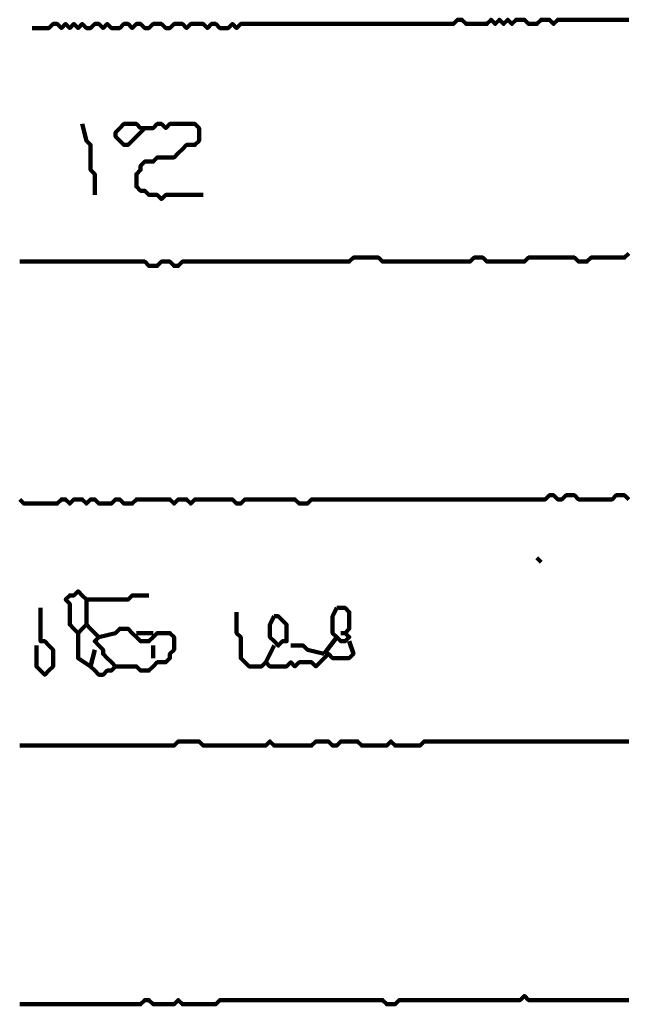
# Model space of a CAD drawing. Header units: metres. Extents: x 2413 to 4131, y 3282 to 4239.
# Tile 37 of 57: x 2944 to 2945.35, y 4212.69 to 4214.87. Entities that reach past the tile are written whole.
import ezdxf

# ---------------------------------------------------------------- set-up
doc = ezdxf.new("R2010")
doc.units = ezdxf.units.M
doc.layers.add('P', color=250, linetype='Continuous', lineweight=100)

msp = doc.modelspace()

# ---------------------------------------------------------------- linework, layer by layer
at = {"layer": 'P', "color": 0, "linetype": 'Continuous'}
for points in [[(2944.0327, 4214.8479), (2944.0696, 4214.8479), (2944.0788, 4214.8571), (2944.0881, 4214.8571), (2944.0973, 4214.8479), (2944.1065, 4214.8571), (2944.1158, 4214.8479), (2944.125, 4214.8571), (2944.1342, 4214.8479), (2944.1435, 4214.8571), (2944.1527, 4214.8479), (2944.1619, 4214.8479), (2944.1711, 4214.8571), (2944.1804, 4214.8571), (2944.1896, 4214.8479), (2944.1988, 4214.8571), (2944.2081, 4214.8479), (2944.2173, 4214.8479), (2944.2265, 4214.8479), (2944.2358, 4214.8571), (2944.245, 4214.8571), (2944.2542, 4214.8479), (2944.2635, 4214.8571), (2944.2727, 4214.8571), (2944.2819, 4214.8479), (2944.2911, 4214.8479), (2944.3004, 4214.8571), (2944.3096, 4214.8571), (2944.3188, 4214.8571), (2944.3281, 4214.8479), (2944.3373, 4214.8479), (2944.3465, 4214.8571), (2944.3558, 4214.8571), (2944.365, 4214.8571), (2944.3742, 4214.8479), (2944.3835, 4214.8571), (2944.3927, 4214.8571), (2944.4019, 4214.8571), (2944.4111, 4214.8571), (2944.4204, 4214.8479), (2944.4296, 4214.8571), (2944.4388, 4214.8571), (2944.4481, 4214.8479), (2944.4573, 4214.8479), (2944.4665, 4214.8479), (2944.4758, 4214.8571), (2944.485, 4214.8479), (2944.4942, 4214.8571), (2944.5035, 4214.8571), (2944.5127, 4214.8571), (2944.5219, 4214.8571), (2944.5311, 4214.8571), (2944.5404, 4214.8571), (2944.5496, 4214.8571), (2944.5588, 4214.8571), (2944.5681, 4214.8571), (2944.5773, 4214.8571), (2944.5865, 4214.8571), (2944.5958, 4214.8571), (2944.605, 4214.8571), (2944.6142, 4214.8571), (2944.6235, 4214.8571), (2944.6327, 4214.8571), (2944.6419, 4214.8571), (2944.6511, 4214.8571), (2944.6604, 4214.8571), (2944.6696, 4214.8571), (2944.6788, 4214.8571), (2944.6881, 4214.8571), (2944.6973, 4214.8571), (2944.7065, 4214.8571), (2944.7158, 4214.8571), (2944.725, 4214.8571), (2944.7342, 4214.8571), (2944.7435, 4214.8571), (2944.7527, 4214.8571), (2944.7619, 4214.8571), (2944.7711, 4214.8571), (2944.7804, 4214.8571), (2944.7896, 4214.8571), (2944.7988, 4214.8571), (2944.8081, 4214.8571), (2944.8173, 4214.8571), (2944.8265, 4214.8571), (2944.8358, 4214.8571), (2944.845, 4214.8571), (2944.8542, 4214.8571), (2944.8635, 4214.8571), (2944.8727, 4214.8571), (2944.8819, 4214.8571), (2944.8911, 4214.8571), (2944.9004, 4214.8571), (2944.9096, 4214.8571), (2944.9188, 4214.8571), (2944.9281, 4214.8571), (2944.9373, 4214.8571), (2944.9465, 4214.8571), (2944.9558, 4214.8571), (2944.965, 4214.8571), (2944.9742, 4214.8664), (2944.9835, 4214.8664), (2944.9927, 4214.8571), (2945.0019, 4214.8571), (2945.0111, 4214.8571), (2945.0204, 4214.8571), (2945.0296, 4214.8571), (2945.0388, 4214.8571), (2945.0481, 4214.8664), (2945.0573, 4214.8571), (2945.0665, 4214.8664), (2945.0758, 4214.8571), (2945.085, 4214.8664), (2945.0942, 4214.8571), (2945.1035, 4214.8664), (2945.1127, 4214.8664), (2945.1219, 4214.8664), (2945.1311, 4214.8571), (2945.1404, 4214.8571), (2945.1496, 4214.8571), (2945.1588, 4214.8664), (2945.1681, 4214.8664), (2945.1773, 4214.8664), (2945.1865, 4214.8571), (2945.1958, 4214.8664), (2945.205, 4214.8664), (2945.2142, 4214.8664), (2945.2235, 4214.8664), (2945.2327, 4214.8664), (2945.2419, 4214.8664), (2945.2511, 4214.8664), (2945.2604, 4214.8664), (2945.2696, 4214.8664), (2945.2788, 4214.8664), (2945.2881, 4214.8664), (2945.2973, 4214.8664), (2945.3065, 4214.8664), (2945.3158, 4214.8664), (2945.325, 4214.8664), (2945.3342, 4214.8664), (2945.3435, 4214.8664), (2945.3527, 4214.8664)], [(2944.1435, 4214.6356), (2944.1527, 4214.5987), (2944.1619, 4214.5894), (2944.1619, 4214.5802), (2944.1619, 4214.571), (2944.1619, 4214.5617), (2944.1619, 4214.5525), (2944.1619, 4214.5433), (2944.1619, 4214.5341), (2944.1711, 4214.5248), (2944.1711, 4214.5156), (2944.1711, 4214.5064), (2944.1711, 4214.4787)], [(2944.2819, 4214.6264), (2944.245, 4214.5894), (2944.2358, 4214.5894), (2944.2265, 4214.5987), (2944.2173, 4214.6079), (2944.2173, 4214.6171), (2944.2265, 4214.6264), (2944.2358, 4214.6356), (2944.245, 4214.6356), (2944.2542, 4214.6356), (2944.2635, 4214.6356), (2944.2727, 4214.6264), (2944.2819, 4214.6264), (2944.2911, 4214.6264), (2944.3004, 4214.6264), (2944.3096, 4214.6356), (2944.3188, 4214.6356), (2944.3281, 4214.6264), (2944.3373, 4214.6356), (2944.3465, 4214.6356), (2944.3558, 4214.6356), (2944.365, 4214.6356), (2944.3742, 4214.6356), (2944.3835, 4214.6356), (2944.3927, 4214.6356), (2944.4019, 4214.6264), (2944.4019, 4214.6171), (2944.4019, 4214.6079), (2944.4019, 4214.5987), (2944.3927, 4214.5894), (2944.3835, 4214.5894), (2944.3742, 4214.5894), (2944.365, 4214.5802), (2944.3558, 4214.571), (2944.3465, 4214.5617), (2944.3373, 4214.5617), (2944.3281, 4214.5617), (2944.3188, 4214.5617), (2944.3096, 4214.5617), (2944.3004, 4214.5525), (2944.2911, 4214.5525), (2944.2819, 4214.5525), (2944.2727, 4214.5433), (2944.2727, 4214.5341), (2944.2635, 4214.5248), (2944.2635, 4214.5156), (2944.2635, 4214.5064), (2944.2635, 4214.4971), (2944.2727, 4214.4879), (2944.2819, 4214.4879), (2944.2911, 4214.4787), (2944.3004, 4214.4787), (2944.3096, 4214.4787), (2944.3188, 4214.4694), (2944.3281, 4214.4787), (2944.3373, 4214.4787), (2944.3465, 4214.4787), (2944.3558, 4214.4787), (2944.365, 4214.4787), (2944.3742, 4214.4787), (2944.4111, 4214.4787)], [(2945.3527, 4214.3494), (2945.3435, 4214.3402), (2945.3342, 4214.3402), (2945.325, 4214.3402), (2945.3158, 4214.3402), (2945.3065, 4214.3402), (2945.2973, 4214.3402), (2945.2881, 4214.3402), (2945.2788, 4214.3402), (2945.2696, 4214.3402), (2945.2604, 4214.331), (2945.2511, 4214.331), (2945.2419, 4214.331), (2945.2327, 4214.3402), (2945.2235, 4214.3402), (2945.2142, 4214.3402), (2945.205, 4214.3402), (2945.1958, 4214.3402), (2945.1865, 4214.3402), (2945.1773, 4214.3402), (2945.1681, 4214.3402), (2945.1588, 4214.3402), (2945.1496, 4214.3402), (2945.1404, 4214.3402), (2945.1311, 4214.3402), (2945.1219, 4214.331), (2945.1127, 4214.331), (2945.1035, 4214.331), (2945.0942, 4214.331), (2945.085, 4214.331), (2945.0758, 4214.331), (2945.0665, 4214.331), (2945.0573, 4214.331), (2945.0481, 4214.331), (2945.0388, 4214.331), (2945.0296, 4214.3402), (2945.0204, 4214.3402), (2945.0111, 4214.3402), (2945.0019, 4214.331), (2944.9927, 4214.331), (2944.9835, 4214.331), (2944.9742, 4214.331), (2944.965, 4214.331), (2944.9558, 4214.331), (2944.9465, 4214.331), (2944.9373, 4214.331), (2944.9281, 4214.331), (2944.9188, 4214.331), (2944.9096, 4214.331), (2944.9004, 4214.331), (2944.8911, 4214.331), (2944.8819, 4214.331), (2944.8727, 4214.331), (2944.8635, 4214.331), (2944.8542, 4214.331), (2944.845, 4214.331), (2944.8358, 4214.331), (2944.8265, 4214.331), (2944.8173, 4214.331), (2944.8081, 4214.331), (2944.7988, 4214.3402), (2944.7896, 4214.3402), (2944.7804, 4214.3402), (2944.7711, 4214.3402), (2944.7619, 4214.3402), (2944.7527, 4214.3402), (2944.7435, 4214.3402), (2944.7342, 4214.331), (2944.725, 4214.331), (2944.7158, 4214.331), (2944.7065, 4214.331), (2944.6973, 4214.331), (2944.6881, 4214.331), (2944.6788, 4214.331), (2944.6696, 4214.331), (2944.6604, 4214.331), (2944.6511, 4214.331), (2944.6419, 4214.331), (2944.6327, 4214.331), (2944.6235, 4214.331), (2944.6142, 4214.331), (2944.605, 4214.331), (2944.5958, 4214.331), (2944.5865, 4214.331), (2944.5773, 4214.331), (2944.5681, 4214.331), (2944.5588, 4214.331), (2944.5496, 4214.331), (2944.5404, 4214.331), (2944.5311, 4214.331), (2944.5219, 4214.331), (2944.5127, 4214.331), (2944.5035, 4214.331), (2944.4942, 4214.331), (2944.485, 4214.331), (2944.4758, 4214.331), (2944.4665, 4214.331), (2944.4573, 4214.331), (2944.4481, 4214.331), (2944.4388, 4214.331), (2944.4296, 4214.331), (2944.4204, 4214.331), (2944.4111, 4214.331), (2944.4019, 4214.331), (2944.3927, 4214.331), (2944.3835, 4214.331), (2944.3742, 4214.331), (2944.365, 4214.331), (2944.3558, 4214.3217), (2944.3465, 4214.3217), (2944.3373, 4214.331), (2944.3281, 4214.331), (2944.3188, 4214.331), (2944.3096, 4214.3217), (2944.3004, 4214.3217), (2944.2911, 4214.3217), (2944.2819, 4214.331), (2944.2727, 4214.331), (2944.2635, 4214.331), (2944.2542, 4214.331), (2944.245, 4214.331), (2944.2358, 4214.331), (2944.2265, 4214.331), (2944.2173, 4214.331), (2944.2081, 4214.331), (2944.1988, 4214.331), (2944.1896, 4214.331), (2944.1804, 4214.331), (2944.1711, 4214.331), (2944.1619, 4214.331), (2944.1527, 4214.331), (2944.1435, 4214.331), (2944.1342, 4214.331), (2944.125, 4214.331), (2944.1158, 4214.331), (2944.1065, 4214.331), (2944.0973, 4214.331), (2944.0881, 4214.331), (2944.0788, 4214.331), (2944.0696, 4214.331), (2944.0604, 4214.331), (2944.0511, 4214.331), (2944.0419, 4214.331), (2944.0327, 4214.331), (2944.0235, 4214.331), (2944.0142, 4214.331), (2944.005, 4214.331)], [(2944.005, 4213.8048), (2944.0142, 4213.7956), (2944.0235, 4213.7956), (2944.0327, 4213.7956), (2944.0419, 4213.7956), (2944.0511, 4213.7956), (2944.0604, 4213.7956), (2944.0696, 4213.7956), (2944.0788, 4213.7956), (2944.0881, 4213.7956), (2944.0973, 4213.8048), (2944.1065, 4213.8048), (2944.1158, 4213.7956), (2944.125, 4213.8048), (2944.1342, 4213.8048), (2944.1435, 4213.8048), (2944.1527, 4213.7956), (2944.1619, 4213.8048), (2944.1711, 4213.8048), (2944.1804, 4213.7956), (2944.1896, 4213.7956), (2944.1988, 4213.7956), (2944.2081, 4213.7956), (2944.2173, 4213.8048), (2944.2265, 4213.8048), (2944.2358, 4213.7956), (2944.245, 4213.7956), (2944.2542, 4213.7956), (2944.2635, 4213.8048), (2944.2727, 4213.8048), (2944.2819, 4213.8048), (2944.2911, 4213.8048), (2944.3004, 4213.8048), (2944.3096, 4213.8048), (2944.3188, 4213.8048), (2944.3281, 4213.8048), (2944.3373, 4213.8048), (2944.3465, 4213.7956), (2944.3558, 4213.8048), (2944.365, 4213.8048), (2944.3742, 4213.8048), (2944.3835, 4213.7956), (2944.3927, 4213.8048), (2944.4019, 4213.8048), (2944.4111, 4213.8048), (2944.4204, 4213.8048), (2944.4296, 4213.8048), (2944.4388, 4213.8048), (2944.4481, 4213.8048), (2944.4573, 4213.8048), (2944.4665, 4213.8048), (2944.4758, 4213.8048), (2944.485, 4213.7956), (2944.4942, 4213.7956), (2944.5035, 4213.8048), (2944.5127, 4213.8048), (2944.5219, 4213.8048), (2944.5311, 4213.8048), (2944.5404, 4213.8048), (2944.5496, 4213.8048), (2944.5588, 4213.8048), (2944.5681, 4213.8048), (2944.5773, 4213.8048), (2944.5865, 4213.8048), (2944.5958, 4213.8048), (2944.605, 4213.8048), (2944.6142, 4213.8048), (2944.6235, 4213.7956), (2944.6327, 4213.7956), (2944.6419, 4213.7956), (2944.6511, 4213.8048), (2944.6604, 4213.8048), (2944.6696, 4213.8048), (2944.6788, 4213.8048), (2944.6881, 4213.8048), (2944.6973, 4213.8048), (2944.7065, 4213.8048), (2944.7158, 4213.8048), (2944.725, 4213.8048), (2944.7342, 4213.8048), (2944.7435, 4213.8048), (2944.7527, 4213.8048), (2944.7619, 4213.8048), (2944.7711, 4213.8048), (2944.7804, 4213.8048), (2944.7896, 4213.8048), (2944.7988, 4213.8048), (2944.8081, 4213.8048), (2944.8173, 4213.8048), (2944.8265, 4213.8048), (2944.8358, 4213.8048), (2944.845, 4213.8048), (2944.8542, 4213.8048), (2944.8635, 4213.8048), (2944.8727, 4213.8048), (2944.8819, 4213.8048), (2944.8911, 4213.8048), (2944.9004, 4213.8048), (2944.9096, 4213.8048), (2944.9188, 4213.8048), (2944.9281, 4213.8048), (2944.9373, 4213.8048), (2944.9465, 4213.8048), (2944.9558, 4213.8048), (2944.965, 4213.8048), (2944.9742, 4213.8048), (2944.9835, 4213.8048), (2944.9927, 4213.8048), (2945.0019, 4213.8048), (2945.0111, 4213.8048), (2945.0204, 4213.8048), (2945.0296, 4213.8048), (2945.0388, 4213.8048), (2945.0481, 4213.8048), (2945.0573, 4213.8048), (2945.0665, 4213.8048), (2945.0758, 4213.8048), (2945.085, 4213.8048), (2945.0942, 4213.8048), (2945.1035, 4213.8048), (2945.1127, 4213.8048), (2945.1219, 4213.8048), (2945.1311, 4213.8048), (2945.1404, 4213.8048), (2945.1496, 4213.8048), (2945.1588, 4213.8048), (2945.1681, 4213.8048), (2945.1773, 4213.8141), (2945.1865, 4213.8141), (2945.1958, 4213.8048), (2945.205, 4213.8048), (2945.2142, 4213.8141), (2945.2235, 4213.8141), (2945.2327, 4213.8141), (2945.2419, 4213.8048), (2945.2511, 4213.8048), (2945.2604, 4213.8048), (2945.2696, 4213.8048), (2945.2788, 4213.8048), (2945.2881, 4213.8048), (2945.2973, 4213.8048), (2945.3065, 4213.8048), (2945.3158, 4213.8048), (2945.325, 4213.8141), (2945.3342, 4213.8141), (2945.3435, 4213.8141), (2945.3527, 4213.8048)], [(2945.1496, 4213.6756), (2945.1588, 4213.6664)], [(2944.1711, 4213.4725), (2944.1619, 4213.4356), (2944.1711, 4213.4264), (2944.1804, 4213.4171), (2944.1896, 4213.4171), (2944.1988, 4213.4264), (2944.2081, 4213.4264), (2944.2173, 4213.4356), (2944.2081, 4213.4448), (2944.1988, 4213.4541), (2944.1896, 4213.4633), (2944.1896, 4213.4725), (2944.1804, 4213.4817), (2944.1711, 4213.491), (2944.1804, 4213.5002), (2944.1711, 4213.5094), (2944.1619, 4213.5187), (2944.1527, 4213.5279), (2944.1435, 4213.5187), (2944.1342, 4213.5094), (2944.125, 4213.5187), (2944.1158, 4213.5279), (2944.1158, 4213.5371), (2944.1158, 4213.5464), (2944.1158, 4213.5556), (2944.1158, 4213.5648), (2944.1158, 4213.5741), (2944.1065, 4213.5833), (2944.1158, 4213.5925), (2944.125, 4213.5925), (2944.1342, 4213.6017), (2944.1435, 4213.5925), (2944.1527, 4213.5833), (2944.1619, 4213.5833), (2944.1711, 4213.5833), (2944.1804, 4213.5833), (2944.1896, 4213.5833), (2944.1988, 4213.5833), (2944.2081, 4213.5833), (2944.2173, 4213.5833), (2944.2265, 4213.5833), (2944.2358, 4213.5833), (2944.245, 4213.5833), (2944.2542, 4213.5925), (2944.2911, 4213.5925)], [(2944.1527, 4213.5833), (2944.1527, 4213.5648), (2944.1527, 4213.5556), (2944.1527, 4213.5464), (2944.1527, 4213.5279)], [(2944.0511, 4213.5648), (2944.0511, 4213.5279), (2944.0511, 4213.5187), (2944.0511, 4213.5094), (2944.0511, 4213.5002), (2944.0511, 4213.491), (2944.0604, 4213.491), (2944.0696, 4213.4817), (2944.0788, 4213.4725), (2944.0788, 4213.4633), (2944.0788, 4213.4541), (2944.0788, 4213.4448), (2944.0788, 4213.4356), (2944.0696, 4213.4264), (2944.0604, 4213.4171), (2944.0511, 4213.4264), (2944.0419, 4213.4356), (2944.0419, 4213.4448), (2944.0419, 4213.4541), (2944.0419, 4213.4633), (2944.0419, 4213.4817)], [(2944.7065, 4213.5648), (2944.7158, 4213.5648), (2944.725, 4213.5648), (2944.7342, 4213.5556), (2944.7342, 4213.5464), (2944.7342, 4213.5371), (2944.7342, 4213.5279), (2944.7342, 4213.5187), (2944.725, 4213.5094), (2944.7342, 4213.5002), (2944.725, 4213.491), (2944.7158, 4213.491), (2944.7065, 4213.5002), (2944.6973, 4213.5094), (2944.6973, 4213.5187), (2944.6973, 4213.5279), (2944.6973, 4213.5371), (2944.6973, 4213.5464), (2944.7065, 4213.5648)], [(2944.485, 4213.5556), (2944.485, 4213.5187), (2944.485, 4213.5094), (2944.4942, 4213.5002), (2944.4942, 4213.491), (2944.4942, 4213.4817), (2944.4942, 4213.4725), (2944.4942, 4213.4633), (2944.4942, 4213.4541), (2944.5035, 4213.4448), (2944.5127, 4213.4356), (2944.5219, 4213.4356), (2944.5311, 4213.4356), (2944.5404, 4213.4356), (2944.5496, 4213.4448), (2944.5588, 4213.4356), (2944.5681, 4213.4356), (2944.5773, 4213.4356), (2944.5865, 4213.4356), (2944.5958, 4213.4356), (2944.605, 4213.4448), (2944.6142, 4213.4356), (2944.6235, 4213.4448), (2944.6327, 4213.4448), (2944.6419, 4213.4448), (2944.6511, 4213.4448), (2944.6604, 4213.4356), (2944.6696, 4213.4448), (2944.6788, 4213.4541), (2944.6881, 4213.4633), (2944.6973, 4213.4541), (2944.7065, 4213.4541), (2944.7158, 4213.4541), (2944.725, 4213.4541), (2944.7342, 4213.4541), (2944.7435, 4213.4633), (2944.7342, 4213.491)], [(2944.5681, 4213.5464), (2944.5773, 4213.5464), (2944.5865, 4213.5371), (2944.5958, 4213.5279), (2944.5958, 4213.5187), (2944.5958, 4213.5094), (2944.5958, 4213.5002), (2944.5958, 4213.491), (2944.5865, 4213.491), (2944.5773, 4213.4817), (2944.5681, 4213.491), (2944.5588, 4213.5002), (2944.5588, 4213.5094), (2944.5588, 4213.5187), (2944.5588, 4213.5279), (2944.5681, 4213.5464)], [(2944.1804, 4213.5002), (2944.2173, 4213.5094), (2944.2265, 4213.5187), (2944.2358, 4213.5187), (2944.245, 4213.5187), (2944.2542, 4213.5094), (2944.2635, 4213.5002), (2944.2727, 4213.491), (2944.2819, 4213.491), (2944.2911, 4213.491), (2944.3004, 4213.5002), (2944.3096, 4213.5094), (2944.3188, 4213.5094), (2944.3281, 4213.5094), (2944.3373, 4213.5094), (2944.3465, 4213.5002), (2944.3465, 4213.491), (2944.3465, 4213.4817), (2944.3465, 4213.4725), (2944.3373, 4213.4633), (2944.3373, 4213.4541), (2944.3281, 4213.4448), (2944.3188, 4213.4448), (2944.3096, 4213.4448), (2944.3004, 4213.4356), (2944.2911, 4213.4264), (2944.2819, 4213.4264), (2944.2727, 4213.4264), (2944.2635, 4213.4356), (2944.2542, 4213.4356), (2944.245, 4213.4356), (2944.2358, 4213.4356), (2944.2173, 4213.4356)], [(2944.1342, 4213.5094), (2944.1342, 4213.4725), (2944.1342, 4213.4633), (2944.1342, 4213.4541), (2944.1619, 4213.4356)], [(2944.2635, 4213.5094), (2944.3004, 4213.5094)], [(2944.7065, 4213.5002), (2944.6788, 4213.4633)], [(2944.7158, 4213.5094), (2944.725, 4213.5094)], [(2944.3004, 4213.4817), (2944.3004, 4213.4541)], [(2944.5681, 4213.4817), (2944.5496, 4213.4448)], [(2944.605, 4213.4817), (2944.6327, 4213.4817), (2944.6419, 4213.4725), (2944.6788, 4213.4633)], [(2944.005, 4213.2602), (2944.0142, 4213.2602), (2944.0235, 4213.2602), (2944.0327, 4213.2602), (2944.0419, 4213.2602), (2944.0511, 4213.2602), (2944.0604, 4213.2602), (2944.0696, 4213.2602), (2944.0788, 4213.2602), (2944.0881, 4213.2602), (2944.0973, 4213.2602), (2944.1065, 4213.2602), (2944.1158, 4213.2602), (2944.125, 4213.2602), (2944.1342, 4213.2602), (2944.1435, 4213.2602), (2944.1527, 4213.2602), (2944.1619, 4213.2602), (2944.1711, 4213.2602), (2944.1804, 4213.2602), (2944.1896, 4213.2602), (2944.1988, 4213.2602), (2944.2081, 4213.2602), (2944.2173, 4213.2602), (2944.2265, 4213.2602), (2944.2358, 4213.2602), (2944.245, 4213.2602), (2944.2542, 4213.2602), (2944.2635, 4213.2602), (2944.2727, 4213.2602), (2944.2819, 4213.2602), (2944.2911, 4213.2602), (2944.3004, 4213.2602), (2944.3096, 4213.2602), (2944.3188, 4213.2602), (2944.3281, 4213.2602), (2944.3373, 4213.2602), (2944.3465, 4213.2602), (2944.3558, 4213.2694), (2944.365, 4213.2694), (2944.3742, 4213.2694), (2944.3835, 4213.2694), (2944.3927, 4213.2694), (2944.4019, 4213.2694), (2944.4111, 4213.2602), (2944.4204, 4213.2602), (2944.4296, 4213.2602), (2944.4388, 4213.2602), (2944.4481, 4213.2602), (2944.4573, 4213.2602), (2944.4665, 4213.2602), (2944.4758, 4213.2602), (2944.485, 4213.2602), (2944.4942, 4213.2602), (2944.5035, 4213.2602), (2944.5127, 4213.2602), (2944.5219, 4213.2602), (2944.5311, 4213.2602), (2944.5404, 4213.2602), (2944.5496, 4213.2602), (2944.5588, 4213.2694), (2944.5681, 4213.2602), (2944.5773, 4213.2602), (2944.5865, 4213.2602), (2944.5958, 4213.2602), (2944.605, 4213.2602), (2944.6142, 4213.2602), (2944.6235, 4213.2602), (2944.6327, 4213.2602), (2944.6419, 4213.2602), (2944.6511, 4213.2602), (2944.6604, 4213.2694), (2944.6696, 4213.2694), (2944.6788, 4213.2694), (2944.6881, 4213.2694), (2944.6973, 4213.2602), (2944.7065, 4213.2602), (2944.7158, 4213.2694), (2944.725, 4213.2694), (2944.7342, 4213.2694), (2944.7435, 4213.2694), (2944.7527, 4213.2694), (2944.7619, 4213.2602), (2944.7711, 4213.2602), (2944.7804, 4213.2602), (2944.7896, 4213.2602), (2944.7988, 4213.2602), (2944.8081, 4213.2602), (2944.8173, 4213.2602), (2944.8265, 4213.2694), (2944.8358, 4213.2602), (2944.845, 4213.2602), (2944.8542, 4213.2602), (2944.8635, 4213.2602), (2944.8727, 4213.2602), (2944.8819, 4213.2602), (2944.8911, 4213.2602), (2944.9004, 4213.2694), (2944.9096, 4213.2694), (2944.9188, 4213.2694), (2944.9281, 4213.2694), (2944.9373, 4213.2694), (2944.9465, 4213.2694), (2944.9558, 4213.2694), (2944.965, 4213.2694), (2944.9742, 4213.2694), (2944.9835, 4213.2694), (2944.9927, 4213.2694), (2945.0019, 4213.2694), (2945.0111, 4213.2694), (2945.0204, 4213.2694), (2945.0296, 4213.2694), (2945.0388, 4213.2694), (2945.0481, 4213.2694), (2945.0573, 4213.2694), (2945.0665, 4213.2694), (2945.0758, 4213.2694), (2945.085, 4213.2694), (2945.0942, 4213.2694), (2945.1035, 4213.2694), (2945.1127, 4213.2694), (2945.1219, 4213.2694), (2945.1311, 4213.2694), (2945.1404, 4213.2694), (2945.1496, 4213.2694), (2945.1588, 4213.2694), (2945.1681, 4213.2694), (2945.1773, 4213.2694), (2945.1865, 4213.2694), (2945.1958, 4213.2694), (2945.205, 4213.2694), (2945.2142, 4213.2694), (2945.2235, 4213.2694), (2945.2327, 4213.2694), (2945.2419, 4213.2694), (2945.2511, 4213.2694), (2945.2604, 4213.2694), (2945.2696, 4213.2694), (2945.2788, 4213.2694), (2945.2881, 4213.2694), (2945.2973, 4213.2694), (2945.3065, 4213.2694), (2945.3158, 4213.2694), (2945.325, 4213.2694), (2945.3342, 4213.2694), (2945.3435, 4213.2694), (2945.3527, 4213.2694)], [(2945.3527, 4212.6971), (2945.3435, 4212.6971), (2945.3342, 4212.6971), (2945.325, 4212.6971), (2945.3158, 4212.6971), (2945.3065, 4212.6971), (2945.2973, 4212.6971), (2945.2881, 4212.6971), (2945.2788, 4212.6971), (2945.2696, 4212.6971), (2945.2604, 4212.6971), (2945.2511, 4212.6971), (2945.2419, 4212.6971), (2945.2327, 4212.6971), (2945.2235, 4212.6971), (2945.2142, 4212.6971), (2945.205, 4212.6971), (2945.1958, 4212.6971), (2945.1865, 4212.6971), (2945.1773, 4212.6971), (2945.1681, 4212.6971), (2945.1588, 4212.6971), (2945.1496, 4212.6971), (2945.1404, 4212.6971), (2945.1311, 4212.6971), (2945.1219, 4212.7064), (2945.1127, 4212.6971), (2945.1035, 4212.6971), (2945.0942, 4212.6971), (2945.085, 4212.6971), (2945.0758, 4212.6971), (2945.0665, 4212.6971), (2945.0573, 4212.6971), (2945.0481, 4212.6971), (2945.0388, 4212.6971), (2945.0296, 4212.6971), (2945.0204, 4212.6971), (2945.0111, 4212.6971), (2945.0019, 4212.6971), (2944.9927, 4212.6971), (2944.9835, 4212.6971), (2944.9742, 4212.6971), (2944.965, 4212.6971), (2944.9558, 4212.6971), (2944.9465, 4212.6971), (2944.9373, 4212.6971), (2944.9281, 4212.6971), (2944.9188, 4212.6971), (2944.9096, 4212.6971), (2944.9004, 4212.6971), (2944.8911, 4212.6971), (2944.8819, 4212.6971), (2944.8727, 4212.6971), (2944.8635, 4212.6971), (2944.8542, 4212.6971), (2944.845, 4212.6971), (2944.8358, 4212.6879), (2944.8265, 4212.6879), (2944.8173, 4212.6879), (2944.8081, 4212.6971), (2944.7988, 4212.6971), (2944.7896, 4212.6971), (2944.7804, 4212.6971), (2944.7711, 4212.6971), (2944.7619, 4212.6971), (2944.7527, 4212.6971), (2944.7435, 4212.6971), (2944.7342, 4212.6971), (2944.725, 4212.6971), (2944.7158, 4212.6971), (2944.7065, 4212.6971), (2944.6973, 4212.6971), (2944.6881, 4212.6971), (2944.6788, 4212.6971), (2944.6696, 4212.6971), (2944.6604, 4212.6971), (2944.6511, 4212.6971), (2944.6419, 4212.6971), (2944.6327, 4212.6971), (2944.6235, 4212.6971), (2944.6142, 4212.6971), (2944.605, 4212.6971), (2944.5958, 4212.6971), (2944.5865, 4212.6971), (2944.5773, 4212.6971), (2944.5681, 4212.6971), (2944.5588, 4212.6971), (2944.5496, 4212.6971), (2944.5404, 4212.6971), (2944.5311, 4212.6971), (2944.5219, 4212.6971), (2944.5127, 4212.6971), (2944.5035, 4212.6971), (2944.4942, 4212.6971), (2944.485, 4212.6971), (2944.4758, 4212.6971), (2944.4665, 4212.6971), (2944.4573, 4212.6971), (2944.4481, 4212.6971), (2944.4388, 4212.6879), (2944.4296, 4212.6879), (2944.4204, 4212.6879), (2944.4111, 4212.6879), (2944.4019, 4212.6879), (2944.3927, 4212.6879), (2944.3835, 4212.6879), (2944.3742, 4212.6879), (2944.365, 4212.6879), (2944.3558, 4212.6971), (2944.3465, 4212.6879), (2944.3373, 4212.6879), (2944.3281, 4212.6879), (2944.3188, 4212.6879), (2944.3096, 4212.6879), (2944.3004, 4212.6879), (2944.2911, 4212.6971), (2944.2819, 4212.6971), (2944.2727, 4212.6879), (2944.2635, 4212.6879), (2944.2542, 4212.6879), (2944.245, 4212.6879), (2944.2358, 4212.6879), (2944.2265, 4212.6879), (2944.2173, 4212.6879), (2944.2081, 4212.6879), (2944.1988, 4212.6879), (2944.1896, 4212.6879), (2944.1804, 4212.6879), (2944.1711, 4212.6879), (2944.1619, 4212.6879), (2944.1527, 4212.6879), (2944.1435, 4212.6879), (2944.1342, 4212.6879), (2944.125, 4212.6879), (2944.1158, 4212.6879), (2944.1065, 4212.6879), (2944.0973, 4212.6879), (2944.0881, 4212.6879), (2944.0788, 4212.6879), (2944.0696, 4212.6879), (2944.0604, 4212.6879), (2944.0511, 4212.6879), (2944.0419, 4212.6879), (2944.0327, 4212.6879), (2944.0235, 4212.6879), (2944.0142, 4212.6879), (2944.005, 4212.6879)]]:
    msp.add_lwpolyline(points, dxfattribs=at)

doc.saveas('drawing.dxf')
